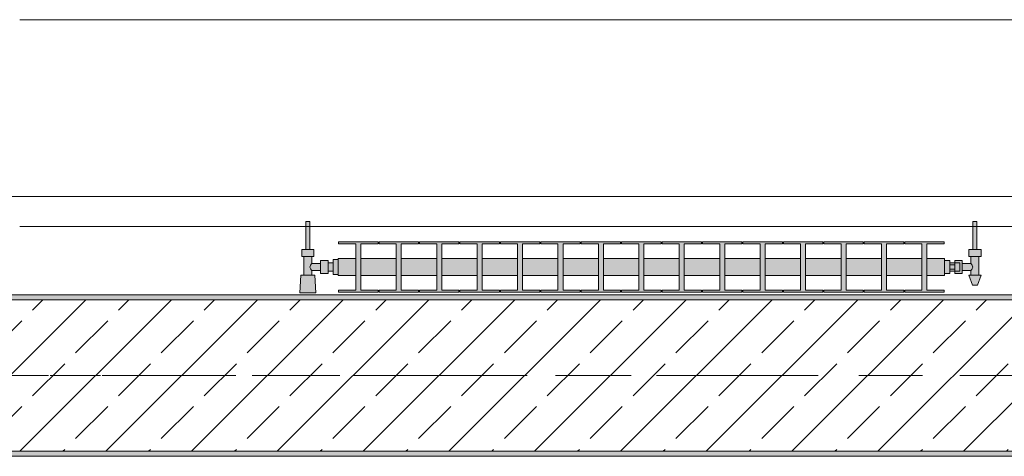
# Model space of a CAD drawing. Header units: metres. Extents: x -3.6 to 84.5, y -11 to 16.8.
# Tile 42 of 256: x 1.12 to 3.068, y 12.99 to 13.855. Entities that reach past the tile are written whole.
import ezdxf

# ---------------------------------------------------------------- set-up
doc = ezdxf.new("R2010")
doc.units = ezdxf.units.M
doc.header["$MEASUREMENT"] = 0
doc.linetypes.add('Achse', pattern=[0.2, 0.1, -0.05, 0, -0.05])
doc.linetypes.add('Strichlinie doppelt', pattern=[0.546806, 0.264583, -0.105833, 0.070556, -0.105833])
for name, color, linetype in [('451 - Universal.Achsen Raster', 7, 'Continuous'), ('604 - Struktur.Wand Aussen', 7, 'Continuous'), ('608 - Struktur.Träger', 7, 'Continuous'), ('801 - HKLSE.Heizung_ Klima_ Lüftung', 7, 'Continuous'), ('Neubau_653 - Abdeckung.TB Verkofferung', 7, 'Continuous')]:
    doc.layers.add(name, color=color, linetype=linetype)
pattern_1 = [(45, (0, 0), (-0.01767767, 0.01767767), [0, -0.025])]

msp = doc.modelspace()

# ---------------------------------------------------------------- hatches: boundary and pattern name
at = {"layer": '608 - Struktur.Träger', "linetype": 'Continuous', "lineweight": 0, "true_color": 0x000000}
h = msp.add_hatch(dxfattribs=at)
h.set_pattern_fill('Gips_0001', color=18, style=0, pattern_type=2)
h.set_pattern_definition(pattern_1)
h.paths.add_polyline_path([(0.69, 13.31), (0.69, 13.3), (3.97, 13.3), (3.97, 13.31)])
h = msp.add_hatch(dxfattribs=at)
h.set_pattern_fill('Beton__Stahlbeton_0001', color=18, style=0, pattern_type=2)
h.set_pattern_definition([(45, (0, 0), (-0.0848528, 0.0848528), []), (45, (-0.04243, 0.04243), (-0.0848528, 0.0848528), [0.09, -0.03])])
h.paths.add_polyline_path([(0.38, 13), (0.69, 13), (3.97, 13), (4.29, 13), (7.57, 13), (7.89, 13), (11.17, 13), (11.48, 13), (11.48, 13.3), (11.17, 13.3), (7.89, 13.3), (7.57, 13.3), (4.29, 13.3), (3.97, 13.3), (0.69, 13.3), (0.38, 13.3)])
h = msp.add_hatch(dxfattribs=at)
h.set_pattern_fill('Gips_0001', color=18, style=0, pattern_type=2)
h.set_pattern_definition(pattern_1)
h.paths.add_polyline_path([(0.69, 13), (0.69, 12.99), (3.97, 12.99), (3.97, 13)])
at = {"layer": '801 - HKLSE.Heizung_ Klima_ Lüftung', "linetype": 'Continuous', "lineweight": 0, "true_color": 0x3a3a3a}
for points in [[(1.75, 13.3503), (1.75, 13.3797), (1.74, 13.3797), (1.74, 13.373), (1.73, 13.373), (1.73, 13.378), (1.715, 13.378), (1.715, 13.372), (1.698, 13.372), (1.698, 13.386), (1.702, 13.386), (1.702, 13.4), (1.694, 13.4), (1.694, 13.455), (1.686, 13.455), (1.686, 13.4), (1.678, 13.4), (1.678, 13.386), (1.682, 13.386), (1.682, 13.349), (1.676, 13.349), (1.674, 13.314), (1.706, 13.314), (1.704, 13.349), (1.698, 13.349), (1.698, 13.358), (1.715, 13.358), (1.715, 13.352), (1.73, 13.352), (1.73, 13.357), (1.74, 13.357), (1.74, 13.3503)], [(2.95, 13.352), (2.96, 13.352), (2.96, 13.357), (2.97, 13.357), (2.97, 13.352), (2.985, 13.352), (2.985, 13.358), (3.002, 13.358), (3.002, 13.349), (2.998, 13.349), (3.005, 13.329), (3.015, 13.329), (3.022, 13.349), (3.018, 13.349), (3.018, 13.386), (3.022, 13.386), (3.022, 13.4), (3.014, 13.4), (3.014, 13.455), (3.006, 13.455), (3.006, 13.4), (2.998, 13.4), (2.998, 13.386), (3.002, 13.386), (3.002, 13.372), (2.985, 13.372), (2.985, 13.378), (2.97, 13.378), (2.97, 13.373), (2.96, 13.373), (2.96, 13.378), (2.95, 13.378)], [(1.75, 13.3817), (1.75, 13.3483), (1.785, 13.3483), (1.785, 13.3192), (1.751, 13.3192), (1.751, 13.315), (1.829, 13.315), (1.829, 13.3192), (1.795, 13.3192), (1.795, 13.3483), (1.865, 13.3483), (1.865, 13.3192), (1.831, 13.3192), (1.831, 13.315), (1.909, 13.315), (1.909, 13.3192), (1.875, 13.3192), (1.875, 13.3483), (1.945, 13.3483), (1.945, 13.3192), (1.911, 13.3192), (1.911, 13.315), (1.989, 13.315), (1.989, 13.3192), (1.955, 13.3192), (1.955, 13.3483), (2.025, 13.3483), (2.025, 13.3192), (1.991, 13.3192), (1.991, 13.315), (2.069, 13.315), (2.069, 13.3192), (2.035, 13.3192), (2.035, 13.3483), (2.105, 13.3483), (2.105, 13.3192), (2.071, 13.3192), (2.071, 13.315), (2.149, 13.315), (2.149, 13.3192), (2.115, 13.3192), (2.115, 13.3483), (2.185, 13.3483), (2.185, 13.3192), (2.151, 13.3192), (2.151, 13.315), (2.229, 13.315), (2.229, 13.3192), (2.195, 13.3192), (2.195, 13.3483), (2.265, 13.3483), (2.265, 13.3192), (2.231, 13.3192), (2.231, 13.315), (2.309, 13.315), (2.309, 13.3192), (2.275, 13.3192), (2.275, 13.3483), (2.345, 13.3483), (2.345, 13.3192), (2.311, 13.3192), (2.311, 13.315), (2.389, 13.315), (2.389, 13.3192), (2.355, 13.3192), (2.355, 13.3483), (2.425, 13.3483), (2.425, 13.3192), (2.391, 13.3192), (2.391, 13.315), (2.469, 13.315), (2.469, 13.3192), (2.435, 13.3192), (2.435, 13.3483), (2.505, 13.3483), (2.505, 13.3192), (2.471, 13.3192), (2.471, 13.315), (2.549, 13.315), (2.549, 13.3192), (2.515, 13.3192), (2.515, 13.3483), (2.585, 13.3483), (2.585, 13.3192), (2.551, 13.3192), (2.551, 13.315), (2.629, 13.315), (2.629, 13.3192), (2.595, 13.3192), (2.595, 13.3483), (2.665, 13.3483), (2.665, 13.3192), (2.631, 13.3192), (2.631, 13.315), (2.709, 13.315), (2.709, 13.3192), (2.675, 13.3192), (2.675, 13.3483), (2.745, 13.3483), (2.745, 13.3192), (2.711, 13.3192), (2.711, 13.315), (2.789, 13.315), (2.789, 13.3192), (2.755, 13.3192), (2.755, 13.3483), (2.825, 13.3483), (2.825, 13.3192), (2.791, 13.3192), (2.791, 13.315), (2.869, 13.315), (2.869, 13.3192), (2.835, 13.3192), (2.835, 13.3483), (2.905, 13.3483), (2.905, 13.3192), (2.871, 13.3192), (2.871, 13.315), (2.949, 13.315), (2.949, 13.3192), (2.915, 13.3192), (2.915, 13.3483), (2.95, 13.3483), (2.95, 13.3817), (2.915, 13.3817), (2.915, 13.4108), (2.949, 13.4108), (2.949, 13.415), (2.871, 13.415), (2.871, 13.4108), (2.905, 13.4108), (2.905, 13.3817), (2.835, 13.3817), (2.835, 13.4108), (2.869, 13.4108), (2.869, 13.415), (2.791, 13.415), (2.791, 13.4108), (2.825, 13.4108), (2.825, 13.3817), (2.755, 13.3817), (2.755, 13.4108), (2.789, 13.4108), (2.789, 13.415), (2.711, 13.415), (2.711, 13.4108), (2.745, 13.4108), (2.745, 13.3817), (2.675, 13.3817), (2.675, 13.4108), (2.709, 13.4108), (2.709, 13.415), (2.631, 13.415), (2.631, 13.4108), (2.665, 13.4108), (2.665, 13.3817), (2.595, 13.3817), (2.595, 13.4108), (2.629, 13.4108), (2.629, 13.415), (2.551, 13.415), (2.551, 13.4108), (2.585, 13.4108), (2.585, 13.3817), (2.515, 13.3817), (2.515, 13.4108), (2.549, 13.4108), (2.549, 13.415), (2.471, 13.415), (2.471, 13.4108), (2.505, 13.4108), (2.505, 13.3817), (2.435, 13.3817), (2.435, 13.4108), (2.469, 13.4108), (2.469, 13.415), (2.391, 13.415), (2.391, 13.4108), (2.425, 13.4108), (2.425, 13.3817), (2.355, 13.3817), (2.355, 13.4108), (2.389, 13.4108), (2.389, 13.415), (2.311, 13.415), (2.311, 13.4108), (2.345, 13.4108), (2.345, 13.3817), (2.275, 13.3817), (2.275, 13.4108), (2.309, 13.4108), (2.309, 13.415), (2.231, 13.415), (2.231, 13.4108), (2.265, 13.4108), (2.265, 13.3817), (2.195, 13.3817), (2.195, 13.4108), (2.229, 13.4108), (2.229, 13.415), (2.151, 13.415), (2.151, 13.4108), (2.185, 13.4108), (2.185, 13.3817), (2.115, 13.3817), (2.115, 13.4108), (2.149, 13.4108), (2.149, 13.415), (2.071, 13.415), (2.071, 13.4108), (2.105, 13.4108), (2.105, 13.3817), (2.035, 13.3817), (2.035, 13.4108), (2.069, 13.4108), (2.069, 13.415), (1.991, 13.415), (1.991, 13.4108), (2.025, 13.4108), (2.025, 13.3817), (1.955, 13.3817), (1.955, 13.4108), (1.989, 13.4108), (1.989, 13.415), (1.911, 13.415), (1.911, 13.4108), (1.945, 13.4108), (1.945, 13.3817), (1.875, 13.3817), (1.875, 13.4108), (1.909, 13.4108), (1.909, 13.415), (1.831, 13.415), (1.831, 13.4108), (1.865, 13.4108), (1.865, 13.3817), (1.795, 13.3817), (1.795, 13.4108), (1.829, 13.4108), (1.829, 13.415), (1.751, 13.415), (1.751, 13.4108), (1.785, 13.4108), (1.785, 13.3817)]]:
    msp.add_hatch(color=250, dxfattribs=at).paths.add_polyline_path(points)

# ---------------------------------------------------------------- linework, layer by layer
at = {"layer": '451 - Universal.Achsen Raster', "color": 160, "linetype": 'Strichlinie doppelt', "lineweight": 9, "true_color": 0x3232ff}
msp.add_line((64.935, 13.15), (-3.175, 13.15), dxfattribs=at)
at = {"layer": '604 - Struktur.Wand Aussen', "color": 7, "linetype": 'Continuous', "lineweight": 13}
for p, q in [((3.52, 13.855), (1.12, 13.855)), ((1.12, 13.445), (3.52, 13.445))]:
    msp.add_line(p, q, dxfattribs=at)
at = {"layer": '608 - Struktur.Träger', "color": 7, "linetype": 'Continuous', "lineweight": 13}
for p, q in [((0.38, 13.31), (11.48, 13.31)), ((3.97, 13.3), (0.69, 13.3)), ((0.38, 12.99), (11.48, 12.99))]:
    msp.add_line(p, q, dxfattribs=at)
at = {"layer": '608 - Struktur.Träger', "color": 7, "linetype": 'Continuous', "lineweight": 5}
for p, q in [((3.97, 13.31), (0.69, 13.31)), ((3.97, 12.99), (0.69, 12.99))]:
    msp.add_line(p, q, dxfattribs=at)
at = {"layer": '608 - Struktur.Träger', "color": 7, "linetype": 'Achse', "lineweight": 9}
msp.add_line((0.38, 13.15), (11.48, 13.15), dxfattribs=at)
at = {"layer": '608 - Struktur.Träger', "color": 7, "linetype": 'Continuous', "lineweight": 13, "flags": 128}
msp.add_lwpolyline([(11.48, 13), (11.17, 13), (7.89, 13), (7.57, 13), (4.29, 13), (3.97, 13), (0.69, 13), (0.38, 13)], dxfattribs=at)
at = {"layer": '801 - HKLSE.Heizung_ Klima_ Lüftung', "color": 7, "linetype": 'Continuous', "lineweight": 5, "true_color": 0xebebeb}
for p, q in [((1.6872, 13.455), (1.686, 13.455)), ((1.686, 13.455), (1.686, 13.4)), ((1.69, 13.455), (1.6872, 13.455)), ((1.6928, 13.455), (1.69, 13.455)), ((1.694, 13.455), (1.6928, 13.455)), ((1.694, 13.455), (1.694, 13.4)), ((3.006, 13.455), (3.0072, 13.455)), ((3.006, 13.455), (3.006, 13.4)), ((3.0072, 13.455), (3.01, 13.455)), ((3.01, 13.455), (3.0128, 13.455)), ((3.0128, 13.455), (3.014, 13.455)), ((3.014, 13.455), (3.014, 13.4)), ((1.751, 13.415), (1.751, 13.4108)), ((1.829, 13.415), (1.751, 13.415)), ((1.751, 13.415), (1.751, 13.4108)), ((1.751, 13.4108), (1.785, 13.4108)), ((1.785, 13.4108), (1.785, 13.3192)), ((1.795, 13.3192), (1.795, 13.4108)), ((1.795, 13.4108), (1.829, 13.4108)), ((1.829, 13.4108), (1.829, 13.415)), ((1.831, 13.415), (1.831, 13.4108)), ((1.909, 13.415), (1.831, 13.415)), ((1.831, 13.415), (1.831, 13.4108)), ((1.831, 13.4108), (1.865, 13.4108)), ((1.865, 13.4108), (1.865, 13.3192)), ((1.875, 13.3192), (1.875, 13.4108)), ((1.875, 13.4108), (1.909, 13.4108)), ((1.909, 13.4108), (1.909, 13.415)), ((1.909, 13.4108), (1.909, 13.415)), ((1.989, 13.415), (1.911, 13.415)), ((1.911, 13.415), (1.911, 13.4108)), ((1.911, 13.4108), (1.945, 13.4108)), ((1.945, 13.4108), (1.945, 13.3192)), ((1.955, 13.3192), (1.955, 13.4108)), ((1.955, 13.4108), (1.989, 13.4108)), ((1.989, 13.4108), (1.989, 13.415)), ((1.989, 13.4108), (1.989, 13.415)), ((2.069, 13.415), (1.991, 13.415)), ((1.991, 13.415), (1.991, 13.4108)), ((1.991, 13.4108), (2.025, 13.4108)), ((2.025, 13.4108), (2.025, 13.3192)), ((2.035, 13.3192), (2.035, 13.4108)), ((2.035, 13.4108), (2.069, 13.4108)), ((2.069, 13.4108), (2.069, 13.415)), ((2.071, 13.415), (2.071, 13.4108)), ((2.149, 13.415), (2.071, 13.415)), ((2.071, 13.415), (2.071, 13.4108)), ((2.071, 13.4108), (2.105, 13.4108)), ((2.105, 13.4108), (2.105, 13.3192)), ((2.115, 13.3192), (2.115, 13.4108)), ((2.115, 13.4108), (2.149, 13.4108)), ((2.149, 13.4108), (2.149, 13.415)), ((2.149, 13.4108), (2.149, 13.415)), ((2.229, 13.415), (2.151, 13.415)), ((2.151, 13.415), (2.151, 13.4108)), ((2.151, 13.4108), (2.185, 13.4108)), ((2.185, 13.4108), (2.185, 13.3192)), ((2.195, 13.3192), (2.195, 13.4108)), ((2.195, 13.4108), (2.229, 13.4108)), ((2.229, 13.4108), (2.229, 13.415)), ((2.231, 13.415), (2.231, 13.4108)), ((2.309, 13.415), (2.231, 13.415)), ((2.231, 13.415), (2.231, 13.4108)), ((2.231, 13.4108), (2.265, 13.4108)), ((2.265, 13.4108), (2.265, 13.3192)), ((2.275, 13.3192), (2.275, 13.4108)), ((2.275, 13.4108), (2.309, 13.4108)), ((2.309, 13.4108), (2.309, 13.415)), ((2.389, 13.415), (2.311, 13.415)), ((2.311, 13.415), (2.311, 13.4108)), ((2.311, 13.4108), (2.345, 13.4108)), ((2.345, 13.4108), (2.345, 13.3192)), ((2.355, 13.3192), (2.355, 13.4108)), ((2.355, 13.4108), (2.389, 13.4108)), ((2.389, 13.4108), (2.389, 13.415)), ((2.389, 13.4108), (2.389, 13.415)), ((2.469, 13.415), (2.391, 13.415)), ((2.391, 13.415), (2.391, 13.4108)), ((2.391, 13.4108), (2.425, 13.4108)), ((2.425, 13.4108), (2.425, 13.3192)), ((2.435, 13.3192), (2.435, 13.4108)), ((2.435, 13.4108), (2.469, 13.4108)), ((2.469, 13.4108), (2.469, 13.415)), ((2.469, 13.4108), (2.469, 13.415)), ((2.471, 13.415), (2.471, 13.4108)), ((2.549, 13.415), (2.471, 13.415)), ((2.471, 13.415), (2.471, 13.4108)), ((2.471, 13.4108), (2.505, 13.4108)), ((2.505, 13.4108), (2.505, 13.3192)), ((2.515, 13.3192), (2.515, 13.4108)), ((2.515, 13.4108), (2.549, 13.4108)), ((2.549, 13.4108), (2.549, 13.415)), ((2.629, 13.415), (2.551, 13.415)), ((2.551, 13.415), (2.551, 13.4108)), ((2.551, 13.4108), (2.585, 13.4108)), ((2.585, 13.4108), (2.585, 13.3192)), ((2.595, 13.3192), (2.595, 13.4108)), ((2.595, 13.4108), (2.629, 13.4108)), ((2.629, 13.4108), (2.629, 13.415)), ((2.709, 13.415), (2.631, 13.415)), ((2.631, 13.415), (2.631, 13.4108)), ((2.631, 13.4108), (2.665, 13.4108)), ((2.665, 13.4108), (2.665, 13.3192)), ((2.675, 13.3192), (2.675, 13.4108)), ((2.675, 13.4108), (2.709, 13.4108)), ((2.709, 13.4108), (2.709, 13.415)), ((2.709, 13.4108), (2.709, 13.415)), ((2.711, 13.415), (2.711, 13.4108)), ((2.789, 13.415), (2.711, 13.415)), ((2.711, 13.415), (2.711, 13.4108)), ((2.711, 13.4108), (2.745, 13.4108)), ((2.745, 13.4108), (2.745, 13.3192)), ((2.755, 13.3192), (2.755, 13.4108)), ((2.755, 13.4108), (2.789, 13.4108)), ((2.789, 13.4108), (2.789, 13.415)), ((2.791, 13.415), (2.791, 13.4108)), ((2.869, 13.415), (2.791, 13.415)), ((2.791, 13.415), (2.791, 13.4108)), ((2.791, 13.4108), (2.825, 13.4108)), ((2.825, 13.4108), (2.825, 13.3192)), ((2.835, 13.3192), (2.835, 13.4108)), ((2.835, 13.4108), (2.869, 13.4108)), ((2.869, 13.4108), (2.869, 13.415)), ((2.869, 13.4108), (2.869, 13.415)), ((2.871, 13.415), (2.871, 13.4108)), ((2.949, 13.415), (2.871, 13.415)), ((2.871, 13.415), (2.871, 13.4108)), ((2.871, 13.4108), (2.905, 13.4108)), ((2.905, 13.4108), (2.905, 13.3192)), ((2.915, 13.3192), (2.915, 13.4108)), ((2.915, 13.4108), (2.949, 13.4108)), ((2.949, 13.4108), (2.949, 13.415)), ((1.684, 13.4), (1.678, 13.4)), ((1.678, 13.4), (1.678, 13.386)), ((1.684, 13.386), (1.678, 13.386)), ((1.682, 13.386), (1.682, 13.349)), ((1.696, 13.4), (1.684, 13.4)), ((1.696, 13.386), (1.684, 13.386)), ((1.6872, 13.4), (1.686, 13.4)), ((1.69, 13.4), (1.6872, 13.4)), ((1.6928, 13.4), (1.69, 13.4)), ((1.694, 13.4), (1.6928, 13.4)), ((1.702, 13.4), (1.696, 13.4)), ((1.702, 13.386), (1.696, 13.386)), ((1.698, 13.386), (1.698, 13.372)), ((1.702, 13.4), (1.702, 13.386)), ((2.998, 13.4), (3.004, 13.4)), ((2.998, 13.4), (2.998, 13.386)), ((2.998, 13.386), (3.004, 13.386)), ((3.002, 13.386), (3.002, 13.372)), ((3.004, 13.4), (3.016, 13.4)), ((3.004, 13.386), (3.016, 13.386)), ((3.006, 13.4), (3.0072, 13.4)), ((3.0072, 13.4), (3.01, 13.4)), ((3.01, 13.4), (3.0128, 13.4)), ((3.0128, 13.4), (3.014, 13.4)), ((3.016, 13.4), (3.022, 13.4)), ((3.016, 13.386), (3.022, 13.386)), ((3.018, 13.386), (3.018, 13.349)), ((3.022, 13.4), (3.022, 13.386)), ((1.6953, 13.3679), (1.6939, 13.365)), ((1.6939, 13.365), (1.6953, 13.3621)), ((1.6963, 13.3699), (1.6958, 13.3689)), ((1.698, 13.372), (1.6963, 13.3699)), ((1.698, 13.372), (1.715, 13.372)), ((1.715, 13.378), (1.715, 13.3715)), ((1.715, 13.378), (1.73, 13.378)), ((1.715, 13.3715), (1.715, 13.3585)), ((1.73, 13.378), (1.73, 13.3715)), ((1.73, 13.373), (1.74, 13.373)), ((1.73, 13.3715), (1.73, 13.3585)), ((1.74, 13.3797), (1.74, 13.365)), ((1.74, 13.3797), (1.75, 13.3797)), ((1.74, 13.3797), (1.74, 13.365)), ((1.74, 13.3797), (1.75, 13.3797)), ((1.74, 13.373), (1.74, 13.3707)), ((1.74, 13.3707), (1.74, 13.365)), ((1.74, 13.365), (1.74, 13.3503)), ((1.74, 13.365), (1.74, 13.3503)), ((1.74, 13.365), (1.74, 13.3593)), ((1.75, 13.3817), (1.75, 13.3768)), ((1.75, 13.3817), (1.785, 13.3817)), ((1.75, 13.3768), (1.75, 13.365)), ((1.75, 13.365), (1.75, 13.3532)), ((1.795, 13.3817), (1.865, 13.3817)), ((1.875, 13.3817), (1.945, 13.3817)), ((1.955, 13.3817), (2.025, 13.3817)), ((2.035, 13.3817), (2.105, 13.3817)), ((2.115, 13.3817), (2.185, 13.3817)), ((2.195, 13.3817), (2.265, 13.3817)), ((2.275, 13.3817), (2.345, 13.3817)), ((2.355, 13.3817), (2.425, 13.3817)), ((2.435, 13.3817), (2.505, 13.3817)), ((2.515, 13.3817), (2.585, 13.3817)), ((2.595, 13.3817), (2.665, 13.3817)), ((2.675, 13.3817), (2.745, 13.3817)), ((2.755, 13.3817), (2.825, 13.3817)), ((2.835, 13.3817), (2.905, 13.3817)), ((2.915, 13.3817), (2.95, 13.3817)), ((2.95, 13.3817), (2.95, 13.3768)), ((2.95, 13.378), (2.96, 13.378)), ((2.95, 13.3768), (2.95, 13.365)), ((2.95, 13.365), (2.95, 13.3532)), ((2.96, 13.378), (2.96, 13.365)), ((2.97, 13.373), (2.96, 13.373)), ((2.96, 13.3693), (2.97, 13.3693)), ((2.96, 13.365), (2.96, 13.352)), ((2.97, 13.373), (2.97, 13.378)), ((2.97, 13.378), (2.97, 13.3715)), ((2.985, 13.378), (2.97, 13.378)), ((2.97, 13.373), (2.97, 13.3707)), ((2.97, 13.373), (2.98, 13.373)), ((2.97, 13.373), (2.97, 13.3707)), ((2.97, 13.3715), (2.97, 13.3693)), ((2.97, 13.3707), (2.97, 13.365)), ((2.97, 13.3707), (2.97, 13.3693)), ((2.97, 13.3693), (2.97, 13.365)), ((2.97, 13.365), (2.97, 13.3607)), ((2.97, 13.365), (2.97, 13.3593)), ((2.98, 13.373), (2.98, 13.3707)), ((2.98, 13.3707), (2.98, 13.365)), ((2.98, 13.365), (2.98, 13.3593)), ((2.985, 13.378), (2.985, 13.3715)), ((3.002, 13.372), (2.985, 13.372)), ((2.985, 13.3715), (2.985, 13.3585)), ((3.002, 13.372), (3.0037, 13.3699)), ((3.0037, 13.3699), (3.0042, 13.3689)), ((3.0047, 13.3679), (3.0061, 13.365)), ((3.0061, 13.365), (3.0047, 13.3621)), ((1.676, 13.349), (1.674, 13.314)), ((1.6801, 13.349), (1.676, 13.349)), ((1.69, 13.349), (1.6801, 13.349)), ((1.6999, 13.349), (1.69, 13.349)), ((1.6958, 13.3611), (1.6963, 13.3601)), ((1.6963, 13.3601), (1.698, 13.358)), ((1.698, 13.358), (1.698, 13.349)), ((1.698, 13.358), (1.715, 13.358)), ((1.704, 13.349), (1.6999, 13.349)), ((1.704, 13.349), (1.706, 13.314)), ((1.715, 13.3585), (1.715, 13.352)), ((1.715, 13.352), (1.73, 13.352)), ((1.73, 13.3585), (1.73, 13.352)), ((1.73, 13.357), (1.74, 13.357)), ((1.74, 13.3593), (1.74, 13.357)), ((1.74, 13.3503), (1.75, 13.3503)), ((1.74, 13.3503), (1.75, 13.3503)), ((1.74, 13.3503), (1.75, 13.3503)), ((1.74, 13.3503), (1.75, 13.3503)), ((1.75, 13.3532), (1.75, 13.3483)), ((1.75, 13.3483), (1.785, 13.3483)), ((1.795, 13.3483), (1.865, 13.3483)), ((1.875, 13.3483), (1.945, 13.3483)), ((1.955, 13.3483), (2.025, 13.3483)), ((2.035, 13.3483), (2.105, 13.3483)), ((2.115, 13.3483), (2.185, 13.3483)), ((2.195, 13.3483), (2.265, 13.3483)), ((2.275, 13.3483), (2.345, 13.3483)), ((2.355, 13.3483), (2.425, 13.3483)), ((2.435, 13.3483), (2.505, 13.3483)), ((2.515, 13.3483), (2.585, 13.3483)), ((2.595, 13.3483), (2.665, 13.3483)), ((2.675, 13.3483), (2.745, 13.3483)), ((2.755, 13.3483), (2.825, 13.3483)), ((2.835, 13.3483), (2.905, 13.3483)), ((2.915, 13.3483), (2.95, 13.3483)), ((2.95, 13.3532), (2.95, 13.3483)), ((2.95, 13.352), (2.96, 13.352)), ((2.95, 13.352), (2.96, 13.352)), ((2.95, 13.352), (2.96, 13.352)), ((2.95, 13.352), (2.96, 13.352)), ((2.96, 13.3607), (2.97, 13.3607)), ((2.97, 13.357), (2.96, 13.357)), ((2.97, 13.3607), (2.97, 13.3585)), ((2.97, 13.3607), (2.97, 13.3593)), ((2.97, 13.3593), (2.97, 13.357)), ((2.97, 13.3593), (2.97, 13.357)), ((2.97, 13.3585), (2.97, 13.352)), ((2.97, 13.357), (2.98, 13.357)), ((2.97, 13.352), (2.97, 13.357)), ((2.985, 13.352), (2.97, 13.352)), ((2.98, 13.3593), (2.98, 13.357)), ((2.985, 13.3585), (2.985, 13.352)), ((3.002, 13.358), (2.985, 13.358)), ((2.998, 13.349), (3.0015, 13.349)), ((2.998, 13.349), (3.005, 13.329)), ((3.0015, 13.349), (3.01, 13.349)), ((3.0037, 13.3601), (3.002, 13.358)), ((3.002, 13.358), (3.002, 13.349)), ((3.0042, 13.3611), (3.0037, 13.3601)), ((3.01, 13.349), (3.0185, 13.349)), ((3.022, 13.349), (3.015, 13.329)), ((3.0185, 13.349), (3.022, 13.349)), ((3.005, 13.329), (3.0065, 13.329)), ((3.0065, 13.329), (3.01, 13.329)), ((3.01, 13.329), (3.0135, 13.329)), ((3.0135, 13.329), (3.015, 13.329)), ((1.6787, 13.314), (1.674, 13.314)), ((1.674, 13.314), (1.6787, 13.314)), ((1.69, 13.314), (1.6787, 13.314)), ((1.6787, 13.314), (1.69, 13.314)), ((1.7013, 13.314), (1.69, 13.314)), ((1.69, 13.314), (1.7013, 13.314)), ((1.7013, 13.314), (1.706, 13.314)), ((1.706, 13.314), (1.7013, 13.314)), ((1.751, 13.3192), (1.751, 13.315)), ((1.785, 13.3192), (1.751, 13.3192)), ((1.751, 13.3192), (1.751, 13.315)), ((1.751, 13.315), (1.829, 13.315)), ((1.751, 13.315), (1.829, 13.315)), ((1.829, 13.3192), (1.795, 13.3192)), ((1.829, 13.315), (1.829, 13.3192)), ((1.831, 13.3192), (1.831, 13.315)), ((1.865, 13.3192), (1.831, 13.3192)), ((1.831, 13.3192), (1.831, 13.315)), ((1.831, 13.315), (1.909, 13.315)), ((1.831, 13.315), (1.909, 13.315)), ((1.909, 13.3192), (1.875, 13.3192)), ((1.909, 13.315), (1.909, 13.3192)), ((1.909, 13.315), (1.909, 13.3192)), ((1.945, 13.3192), (1.911, 13.3192)), ((1.911, 13.3192), (1.911, 13.315)), ((1.911, 13.315), (1.989, 13.315)), ((1.911, 13.315), (1.989, 13.315)), ((1.989, 13.3192), (1.955, 13.3192)), ((1.989, 13.315), (1.989, 13.3192)), ((1.989, 13.315), (1.989, 13.3192)), ((2.025, 13.3192), (1.991, 13.3192)), ((1.991, 13.3192), (1.991, 13.315)), ((1.991, 13.315), (2.069, 13.315)), ((1.991, 13.315), (2.069, 13.315)), ((2.069, 13.3192), (2.035, 13.3192)), ((2.069, 13.315), (2.069, 13.3192)), ((2.071, 13.3192), (2.071, 13.315)), ((2.105, 13.3192), (2.071, 13.3192)), ((2.071, 13.3192), (2.071, 13.315)), ((2.071, 13.315), (2.149, 13.315)), ((2.071, 13.315), (2.149, 13.315)), ((2.149, 13.3192), (2.115, 13.3192)), ((2.149, 13.315), (2.149, 13.3192)), ((2.149, 13.315), (2.149, 13.3192)), ((2.185, 13.3192), (2.151, 13.3192)), ((2.151, 13.3192), (2.151, 13.315)), ((2.151, 13.315), (2.229, 13.315)), ((2.151, 13.315), (2.229, 13.315)), ((2.229, 13.3192), (2.195, 13.3192)), ((2.229, 13.315), (2.229, 13.3192)), ((2.231, 13.3192), (2.231, 13.315)), ((2.265, 13.3192), (2.231, 13.3192)), ((2.231, 13.3192), (2.231, 13.315)), ((2.231, 13.315), (2.309, 13.315)), ((2.231, 13.315), (2.309, 13.315)), ((2.309, 13.3192), (2.275, 13.3192)), ((2.309, 13.315), (2.309, 13.3192)), ((2.345, 13.3192), (2.311, 13.3192)), ((2.311, 13.3192), (2.311, 13.315)), ((2.311, 13.315), (2.389, 13.315)), ((2.311, 13.315), (2.389, 13.315)), ((2.389, 13.3192), (2.355, 13.3192)), ((2.389, 13.315), (2.389, 13.3192)), ((2.389, 13.315), (2.389, 13.3192)), ((2.425, 13.3192), (2.391, 13.3192)), ((2.391, 13.3192), (2.391, 13.315)), ((2.391, 13.315), (2.469, 13.315)), ((2.391, 13.315), (2.469, 13.315)), ((2.469, 13.3192), (2.435, 13.3192)), ((2.469, 13.315), (2.469, 13.3192)), ((2.469, 13.315), (2.469, 13.3192)), ((2.471, 13.3192), (2.471, 13.315)), ((2.505, 13.3192), (2.471, 13.3192)), ((2.471, 13.3192), (2.471, 13.315)), ((2.471, 13.315), (2.549, 13.315)), ((2.471, 13.315), (2.549, 13.315)), ((2.549, 13.3192), (2.515, 13.3192)), ((2.549, 13.315), (2.549, 13.3192)), ((2.585, 13.3192), (2.551, 13.3192)), ((2.551, 13.3192), (2.551, 13.315)), ((2.551, 13.315), (2.629, 13.315)), ((2.551, 13.315), (2.629, 13.315)), ((2.629, 13.3192), (2.595, 13.3192)), ((2.629, 13.315), (2.629, 13.3192)), ((2.665, 13.3192), (2.631, 13.3192)), ((2.631, 13.3192), (2.631, 13.315)), ((2.631, 13.315), (2.709, 13.315)), ((2.631, 13.315), (2.709, 13.315)), ((2.709, 13.3192), (2.675, 13.3192)), ((2.709, 13.315), (2.709, 13.3192)), ((2.709, 13.315), (2.709, 13.3192)), ((2.711, 13.3192), (2.711, 13.315)), ((2.745, 13.3192), (2.711, 13.3192)), ((2.711, 13.3192), (2.711, 13.315)), ((2.711, 13.315), (2.789, 13.315)), ((2.711, 13.315), (2.789, 13.315)), ((2.789, 13.3192), (2.755, 13.3192)), ((2.789, 13.315), (2.789, 13.3192)), ((2.791, 13.3192), (2.791, 13.315)), ((2.825, 13.3192), (2.791, 13.3192)), ((2.791, 13.3192), (2.791, 13.315)), ((2.791, 13.315), (2.869, 13.315)), ((2.791, 13.315), (2.869, 13.315)), ((2.869, 13.3192), (2.835, 13.3192)), ((2.869, 13.315), (2.869, 13.3192)), ((2.869, 13.315), (2.869, 13.3192)), ((2.871, 13.3192), (2.871, 13.315)), ((2.905, 13.3192), (2.871, 13.3192)), ((2.871, 13.3192), (2.871, 13.315)), ((2.871, 13.315), (2.949, 13.315)), ((2.871, 13.315), (2.949, 13.315)), ((2.949, 13.3192), (2.915, 13.3192)), ((2.949, 13.315), (2.949, 13.3192))]:
    msp.add_line(p, q, dxfattribs=at)
at = {"layer": 'Neubau_653 - Abdeckung.TB Verkofferung', "color": 1, "linetype": 'Continuous', "lineweight": 9}
msp.add_line((0.7025, 13.505), (11.24, 13.505), dxfattribs=at)

doc.saveas('drawing.dxf')
